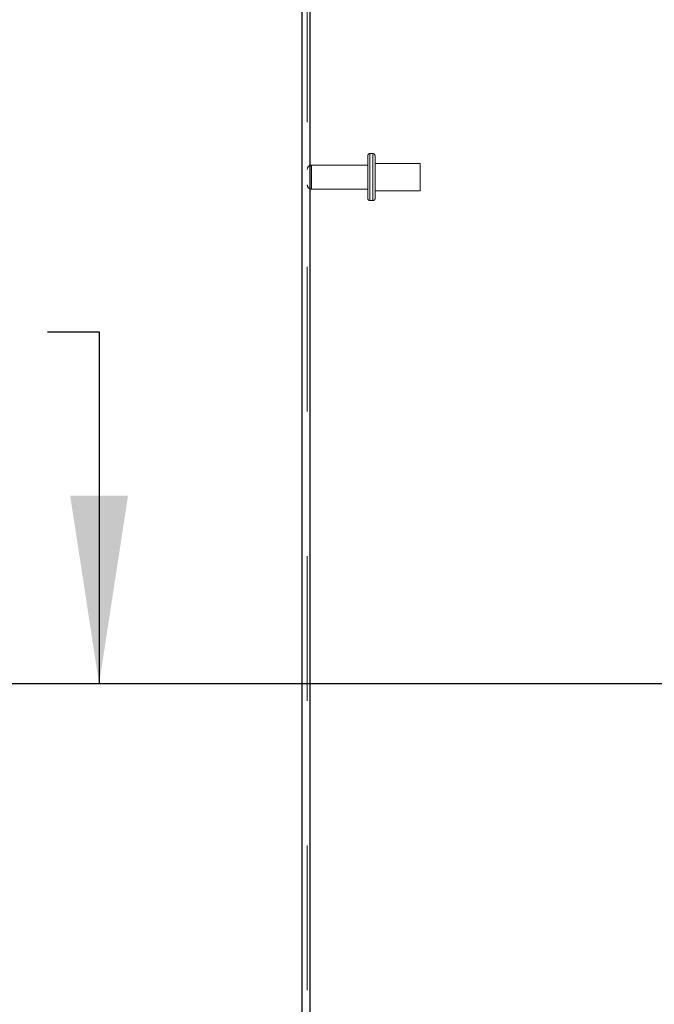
# Model space of a CAD drawing. Header units: inches. Extents: x 0.2 to 10.8, y 0.2 to 8.2.
# Tile 59 of 164: x 1.037 to 1.476, y 4.476 to 5.156. Entities that reach past the tile are written whole.
import ezdxf

# ---------------------------------------------------------------- set-up
doc = ezdxf.new("R2010")
doc.units = ezdxf.units.IN
doc.header["$MEASUREMENT"] = 0
doc.linetypes.add('HIDDEN', pattern=[0.075, 0.05, -0.025])
doc.layers.add('DIMENSIONS', color=140, linetype='Continuous')
doc.styles.add('SLDTEXTSTYLE0', font='TXT', dxfattribs={"width": 0.7})
doc.dimstyles.new('SLDDIMSTYLE1', dxfattribs={"dimtxt": 0.084961, "dimasz": 0.13, "dimexe": 0, "dimexo": 0.0625, "dimgap": 0.02124, "dimtad": 0, "dimtih": 1, "dimtoh": 1, "dimlfac": 20, "dimrnd": 1e-09, "dimzin": 12, "dimdsep": 46, "dimtxsty": 'SLDTEXTSTYLE0', "dimsah": 1, "dimcen": 0.09, "dimadec": 0, "dimazin": 3, "dimtfac": 1, "dimtmove": 0, "dimatfit": 0, "dimfxl": 0, "dimfrac": 2, "dimtolj": 1, "dimtzin": 12, "dimarcsym": 0})
doc.dimstyles.new('SLDDIMSTYLE3', dxfattribs={"dimtxt": 0.084961, "dimasz": 0.13, "dimexe": 0, "dimexo": 0.0625, "dimgap": 0.02124, "dimtad": 0, "dimtih": 1, "dimtoh": 1, "dimlfac": 20, "dimrnd": 1e-09, "dimzin": 4, "dimdsep": 46, "dimtxsty": 'SLDTEXTSTYLE0', "dimsah": 1, "dimcen": 0.09, "dimadec": 0, "dimazin": 1, "dimtfac": 1, "dimtmove": 0, "dimatfit": 0, "dimfxl": 0, "dimfrac": 2, "dimtolj": 1, "dimtzin": 12, "dimarcsym": 0})

# ---------------------------------------------------------------- blocks, each defined once
blk = doc.blocks.new('_D_7')
at = {"layer": 'DIMENSIONS'}
for p, q in [((0.58027, 4.94034), (0.55174, 4.94034)), ((0.55174, 4.94034), (0.55174, 4.8053)), ((0.90342, 4.94034), (0.93195, 4.94034)), ((0.93195, 4.94034), (0.93195, 4.8053)), ((1.05659, 4.94034), (1.09215, 4.94034)), ((1.09215, 4.94034), (1.09215, 4.69705)), ((0.55174, 4.8053), (0.58027, 4.8053)), ((0.93195, 4.8053), (0.90342, 4.8053)), ((1.72411, 4.69705), (0.96715, 4.69705)), ((1.69133, 4.46145), (0.96715, 4.46145)), ((1.09215, 4.46145), (1.09215, 4.21145))]:
    blk.add_line(p, q, dxfattribs=at)
for points in [[(1.09215, 4.69705), (1.11215, 4.82705), (1.07215, 4.82705)], [(1.09215, 4.46145), (1.07215, 4.33145), (1.11215, 4.33145)]]:
    blk.add_solid(points, dxfattribs=at)
at = {"layer": 'DIMENSIONS', "char_height": 0.083333, "attachment_point": 1, "style": 'SLDTEXTSTYLE0'}
for s, insert in [('4.71', (0.61561, 5.06678)), ('119.7', (0.58027, 4.91273))]:
    blk.add_mtext(s, dxfattribs=dict(at, insert=insert))
blk = doc.blocks.new('_D_8')
at = {"layer": 'DIMENSIONS'}
for p, q in [((1.23243, 5.47362), (1.23243, 5.83272)), ((1.83243, 5.19655), (1.83243, 5.83272)), ((1.23243, 5.70772), (0.98243, 5.70772)), ((1.37767, 5.70772), (1.34914, 5.70772)), ((1.34914, 5.70772), (1.34914, 5.57269)), ((1.70082, 5.70772), (1.72935, 5.70772)), ((1.72935, 5.70772), (1.72935, 5.57269)), ((1.83243, 5.70772), (2.08243, 5.70772)), ((1.34914, 5.57269), (1.37767, 5.57269)), ((1.72935, 5.57269), (1.70082, 5.57269))]:
    blk.add_line(p, q, dxfattribs=at)
for points in [[(1.23243, 5.70772), (1.10243, 5.72772), (1.10243, 5.68772)], [(1.83243, 5.70772), (1.96243, 5.68772), (1.96243, 5.72772)]]:
    blk.add_solid(points, dxfattribs=at)
at = {"layer": 'DIMENSIONS', "char_height": 0.083333, "attachment_point": 1, "style": 'SLDTEXTSTYLE0'}
for s, insert in [('12.00', (1.37767, 5.83416)), ('304.8', (1.37767, 5.68011))]:
    blk.add_mtext(s, dxfattribs=dict(at, insert=insert))
blk = doc.blocks.new('_D_10')
at = {"layer": 'DIMENSIONS'}
for p, q in [((1.23243, 5.47362), (1.23243, 6.18123)), ((1.87549, 5.17391), (1.87549, 6.18123)), ((1.23243, 6.05623), (0.98243, 6.05623)), ((1.37767, 6.05623), (1.34914, 6.05623)), ((1.34914, 6.05623), (1.34914, 5.9212)), ((1.70082, 6.05623), (1.72935, 6.05623)), ((1.72935, 6.05623), (1.72935, 5.9212)), ((1.87549, 6.05623), (2.12549, 6.05623)), ((1.34914, 5.9212), (1.37767, 5.9212)), ((1.72935, 5.9212), (1.70082, 5.9212))]:
    blk.add_line(p, q, dxfattribs=at)
for points in [[(1.23243, 6.05623), (1.10243, 6.07623), (1.10243, 6.03623)], [(1.87549, 6.05623), (2.00549, 6.03623), (2.00549, 6.07623)]]:
    blk.add_solid(points, dxfattribs=at)
at = {"layer": 'DIMENSIONS', "char_height": 0.083333, "attachment_point": 1, "style": 'SLDTEXTSTYLE0'}
for s, insert in [('12.86', (1.37767, 6.18267)), ('326.7', (1.37767, 6.02862))]:
    blk.add_mtext(s, dxfattribs=dict(at, insert=insert))

msp = doc.modelspace()

# ---------------------------------------------------------------- linework, layer by layer
at = {"color": 7, "linetype": 'Continuous', "lineweight": 25}
for p, q in [((1.2324329, 3.085296), (1.2324329, 5.4232663)), ((1.2378329, 5.422205), (1.2378329, 3.085296))]:
    msp.add_line(p, q, dxfattribs=at)
at = {"color": 7, "linetype": 'HIDDEN', "lineweight": 18}
for p, q in [((1.2360329, 3.085296), (1.2360329, 5.4232663)), ((1.2378329, 5.422205), (1.2378329, 3.085296)), ((1.2813829, 5.063496), (1.2793829, 5.063496)), ((1.2793829, 5.063407), (1.2793829, 5.031085)), ((1.2793829, 5.063407), (1.2793829, 5.031085)), ((1.2793829, 5.063407), (1.2793829, 5.031085)), ((1.2813829, 5.063407), (1.2813829, 5.031085)), ((1.2813829, 5.063407), (1.2813829, 5.031085)), ((1.2813829, 5.063407), (1.2813829, 5.031085)), ((1.2778829, 5.032496), (1.2778829, 5.061996)), ((1.2828829, 5.032496), (1.2828829, 5.061996)), ((1.3141329, 5.056621), (1.2828829, 5.056621)), ((1.3141329, 5.037871), (1.3141329, 5.056621)), ((1.2778829, 5.055546), (1.2390329, 5.055546)), ((1.2390329, 5.0555228), (1.2390329, 5.0389692)), ((1.2390329, 5.0555228), (1.2390329, 5.0389692)), ((1.2390329, 5.0555228), (1.2390329, 5.0389692)), ((1.2390329, 5.038946), (1.2778829, 5.038946)), ((1.2828829, 5.037871), (1.3141329, 5.037871)), ((1.2793829, 5.030996), (1.2813829, 5.030996))]:
    msp.add_line(p, q, dxfattribs=at)
for centre, radius, start, end in [((1.2793829, 5.061996), 0.0015, 90, 180), ((1.2813829, 5.061996), 0.0015, 360, 90), ((1.2390329, 5.052546), 0.003, 90, 180), ((1.2390329, 5.041946), 0.003, 180, 270), ((1.2793829, 5.032496), 0.0015, 180, 270), ((1.2813829, 5.032496), 0.0015, 270, 0)]:
    msp.add_arc(centre, radius, start, end, dxfattribs=at)

# ---------------------------------------------------------------- dimensions: what is measured, and where the dimension line sits
at = {"layer": 'DIMENSIONS'}
for base, p1, p2, angle, dimstyle, picture, middle in [((1.8754896, 6.0562283), (1.2324329, 5.4236163), (1.8754896, 5.1239057), 0, 'SLDDIMSTYLE1', '_D_10', (1.5392424, 6.0562283)), ((1.8324329, 5.7077194), (1.2324329, 5.4236163), (1.8324329, 5.146546), 0, 'SLDDIMSTYLE3', '_D_8', (1.5392424, 5.7077194)), ((1.0921473, 4.461446), (1.7741079, 4.697046), (1.7413329, 4.461446), 90, 'SLDDIMSTYLE1', '_D_7', (1.0921473, 4.9403354))]:
    dim = msp.add_linear_dim(base=base, p1=p1, p2=p2, angle=angle, dimstyle=dimstyle, dxfattribs=at)
    dim.commit()
    dim.dimension.update_dxf_attribs({"geometry": picture, "text_midpoint": middle, "dimtype": 160})

doc.saveas('drawing.dxf')
